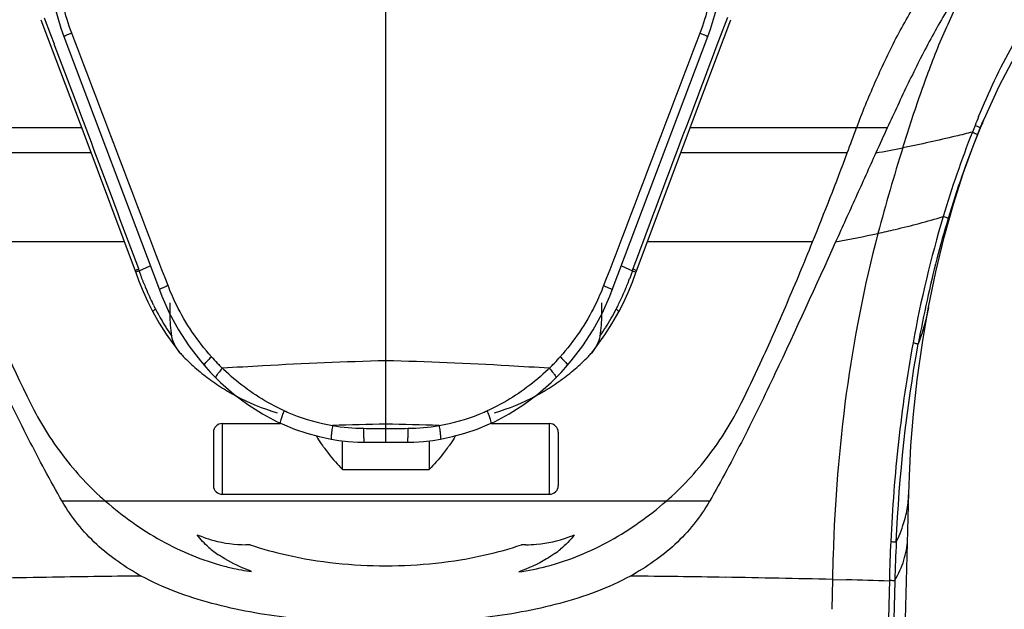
# Model space of a CAD drawing. Header units: millimetres. Extents: x -108 to 621, y -139 to 745.
# Tile 22 of 29: x 279 to 313, y 601 to 621. Entities that reach past the tile are written whole.
import ezdxf

# ---------------------------------------------------------------- set-up
doc = ezdxf.new("R2010")
doc.units = ezdxf.units.MM
doc.header["$LTSCALE"] = 23.1
doc.layers.get('0').update_dxf_attribs({"linetype": 'CONTINUOUS'})

msp = doc.modelspace()

# ---------------------------------------------------------------- linework, layer by layer
at = {"color": 9, "linetype": 'CONTINUOUS'}
for p, q in [((291.891, 606.457), (291.891, 629.381)), ((280.329, 620.514), (280.11, 621.09)), ((303.681, 621.113), (303.378, 620.313)), ((280.449, 620.197), (280.329, 620.514)), ((281.389, 617.309), (274.583, 617.309)), ((309.199, 617.309), (302.393, 617.309)), ((281.713, 616.444), (275.965, 616.444)), ((307.817, 616.444), (302.069, 616.444)), ((282.864, 613.369), (277.163, 613.369)), ((306.619, 613.369), (300.918, 613.369)), ((283.381, 612.378), (283.36, 612.439)), ((286.241, 607.104), (286.241, 604.666)), ((297.541, 604.666), (297.541, 607.104)), ((290.391, 605.517), (290.391, 606.51)), ((293.391, 606.51), (293.391, 605.517)), ((290.391, 605.517), (293.391, 605.517)), ((303.063, 604.423), (280.719, 604.423)), ((287.207, 602.921), (287.062, 602.921)), ((296.72, 602.921), (296.572, 602.921)), ((309.271, 601.707), (306.947, 509.547)), ((309.457, 601.65), (307.159, 509.533)), ((307.305, 601.722), (307.282, 600.693)), ((307.305, 601.722), (307.791, 601.71)), ((309.461, 601.692), (309.46, 601.65))]:
    msp.add_line(p, q, dxfattribs=at)
at = {"color": 7, "linetype": 'CONTINUOUS'}
for p, q in [((279.98, 621.041), (281.496, 617.024)), ((302.879, 618.601), (303.802, 621.041)), ((280.78, 620.455), (284.073, 611.717)), ((299.709, 611.717), (303.002, 620.455)), ((300.545, 612.371), (302.879, 618.601)), ((312.492, 617.5), (312.575, 617.693)), ((312.517, 617.558), (312.575, 617.693)), ((312.163, 616.68), (312.446, 617.39)), ((312.409, 617.302), (312.446, 617.39)), ((312.446, 617.39), (312.492, 617.5)), ((281.496, 617.024), (283.237, 612.371)), ((283.38, 612.378), (283.76, 612.55)), ((300.023, 612.55), (300.401, 612.378)), ((283.237, 612.371), (283.237, 612.371)), ((283.237, 612.371), (283.257, 612.314)), ((300.525, 612.314), (300.545, 612.371)), ((300.545, 612.371), (300.545, 612.371)), ((283.512, 611.659), (283.674, 611.305)), ((300.092, 611.272), (300.255, 611.625)), ((283.674, 611.305), (283.847, 610.963)), ((299.936, 610.963), (300.092, 611.272)), ((310.623, 611.118), (310.623, 611.118)), ((286.241, 607.104), (288.259, 607.104)), ((295.523, 607.104), (297.541, 607.104)), ((285.941, 606.804), (285.941, 604.951)), ((297.841, 606.804), (297.841, 604.951)), ((291.789, 606.457), (292.259, 606.458)), ((292.259, 606.458), (292.646, 606.46)), ((286.241, 604.666), (297.541, 604.666)), ((307.559, 509.533), (309.941, 604.721))]:
    msp.add_line(p, q, dxfattribs=at)
for points in [[(312.54, 617.612), (313.056, 618.747), (313.933, 620.403), (314.849, 621.859), (315.855, 623.22), (316.997, 624.544), (318.339, 625.885), (319.903, 627.234), (321.937, 628.756), (324.767, 630.589), (327.928, 632.403)], [(303.002, 620.455), (303.097, 620.718), (303.3, 621.406), (303.441, 622.095), (303.521, 622.783), (303.558, 623.356)], [(280.257, 622.855), (280.329, 622.173), (280.469, 621.459), (280.677, 620.744), (280.78, 620.455)], [(310.623, 611.118), (310.874, 612.34), (311.165, 613.541), (311.483, 614.679), (311.82, 615.73), (312.163, 616.68)], [(283.257, 612.314), (283.367, 612.016), (283.512, 611.659)], [(300.255, 611.625), (300.402, 611.981), (300.525, 612.314)], [(284.073, 611.717), (284.159, 611.497), (284.426, 610.906), (284.738, 610.335), (285.093, 609.787), (285.49, 609.266), (285.63, 609.102)], [(298.152, 609.102), (298.292, 609.266), (298.689, 609.787), (299.044, 610.335), (299.356, 610.906), (299.623, 611.497), (299.709, 611.717)], [(309.94, 604.686), (309.961, 605.29), (310.018, 606.344), (310.106, 607.423), (310.234, 608.608), (310.425, 609.97), (310.623, 611.118)], [(283.847, 610.963), (284.068, 610.571), (284.308, 610.192), (284.569, 609.824), (284.784, 609.549)], [(298.998, 609.549), (299.191, 609.795), (299.454, 610.162), (299.696, 610.54), (299.936, 610.963)], [(285.63, 609.102), (285.68, 609.045), (285.84, 608.869), (286.005, 608.699), (286.025, 608.679)], [(297.758, 608.679), (297.777, 608.699), (297.942, 608.869), (298.102, 609.045), (298.152, 609.102)], [(286.025, 608.679), (286.186, 608.522), (286.65, 608.117), (287.133, 607.755), (287.633, 607.439), (288.145, 607.167), (288.259, 607.113)], [(295.523, 607.113), (295.637, 607.167), (296.149, 607.439), (296.649, 607.755), (297.132, 608.117), (297.596, 608.522), (297.758, 608.679)], [(288.259, 607.113), (288.314, 607.088), (288.736, 606.914), (289.162, 606.768), (289.59, 606.651), (290.009, 606.564)], [(293.773, 606.564), (294.192, 606.651), (294.62, 606.768), (295.046, 606.914), (295.468, 607.088), (295.523, 607.113)], [(290.009, 606.564), (290.268, 606.524), (290.596, 606.487), (290.925, 606.466), (291.137, 606.46)], [(291.137, 606.46), (291.259, 606.459), (291.789, 606.457)], [(292.646, 606.46), (292.857, 606.466), (293.186, 606.487), (293.515, 606.524), (293.773, 606.564)]]:
    msp.add_lwpolyline(points, dxfattribs=at)
at = {"color": 9, "linetype": 'CONTINUOUS'}
for centre, radius, start, end in [((1673.704, 101.436), 1465.274, 159.26073, 159.5896), ((-1584.421, -84.093), 1993.43, 20.451463, 20.689641), ((337.185, 607.478), 26.854, 157.6374, 158.3349), ((-127.259, 780.119), 464.845, 339.38381, 339.49769), ((308.966, 610.146), 7.946, 65.3312, 65.7612), ((340.599, 605.591), 30.526, 157.4401, 157.906), ((345.633, 603.95), 36.008, 158.4774, 163.3841), ((342.634, 604.808), 32.706, 157.9758, 163.3394), ((299.587, 667.853), 52.229, 280.1642, 281.2021), ((208.815, 653.273), 105.631, 337.80446, 339.59451), ((350.471, 602.54), 41.047, 163.429, 169.6832), ((348.32, 603.102), 38.642, 163.3326, 167.652), ((299.151, 657.702), 45.096, 280.5582, 282.4566), ((291.474, 615.377), 9.418, 338.7377, 339.6974), ((292.353, 615.396), 9.467, 201.2684, 202.5242), ((292.393, 615.413), 9.51, 202.5246, 204.4039), ((291.406, 615.405), 9.491, 333.8446, 337.5432), ((291.446, 615.388), 9.448, 337.5433, 338.7373), ((292.419, 615.424), 9.539, 204.4039, 206.0963), ((291.538, 614.992), 8.557, 206.0918, 206.5163), ((291.511, 614.98), 8.528, 206.5265, 207.4314), ((291.511, 615.353), 9.375, 332.6855, 333.8436), ((352.278, 602.196), 42.702, 167.6007, 169.6746), ((291.479, 614.943), 8.482, 207.3088, 207.5344), ((291.532, 614.971), 8.542, 207.5341, 212.1622), ((292.255, 614.968), 8.536, 327.8386, 330.2714), ((292.245, 614.974), 8.548, 330.2664, 332.6863), ((291.518, 614.963), 8.527, 212.1672, 214.5986), ((292.268, 614.96), 8.521, 325.4013, 327.8333), ((291.886, 614.774), 8.061, 221.7475, 222.2026), ((291.91, 614.761), 8.042, 317.7993, 318.2557), ((291.76, 614.659), 7.89, 222.2007, 224.4036), ((291.605, 614.507), 7.674, 224.4001, 225.7544), ((295.575, 466.999), 142.317, 93.19273, 93.75633), ((296.163, 456.572), 152.76, 91.60243, 93.19514), ((287.435, 451.664), 157.672, 86.83758, 88.38066), ((288.097, 464.984), 144.335, 86.25237, 86.80809), ((292.161, 614.523), 7.696, 314.2494, 315.6016), ((292.027, 614.654), 7.884, 315.5985, 317.801), ((291.501, 614.382), 7.511, 225.6593, 226.0966), ((292.265, 614.4), 7.535, 313.8959, 314.3311), ((291.302, 614.016), 7.096, 245.7703, 246.1643), ((291.286, 613.981), 7.057, 246.1629, 248.1805), ((291.224, 613.816), 6.882, 248.1562, 260.2148), ((292.558, 613.816), 6.881, 279.7816, 291.8291), ((292.496, 613.98), 7.057, 291.8049, 293.8382), ((292.48, 614.016), 7.096, 293.8368, 294.2297), ((297.104, 387.182), 219.966, 91.35794, 91.83656), ((291.188, 613.646), 6.707, 260.2701, 269.4329), ((286.332, 373.863), 233.289, 88.1834, 88.63453), ((292.594, 613.645), 6.707, 270.542, 279.7242), ((291.889, 687.997), 81.062, 269.45732, 270.00136), ((291.893, 688.001), 81.066, 269.99865, 270.5406), ((306.29, 604.786), 3.651, 354.5043, 358.4333), ((306.211, 604.794), 3.73, 350.0838, 354.4958), ((306.066, 604.82), 3.878, 345.7764, 350.0767), ((305.857, 604.873), 4.093, 341.6224, 345.7704), ((288.554, 611.327), 8.664, 248.496, 250.0298), ((295.24, 611.296), 8.631, 289.9627, 291.4216), ((305.513, 604.991), 4.457, 336.6746, 341.5846), ((290.986, 613.971), 11.678, 251.12, 257.5462), ((292.778, 614.009), 11.719, 282.4982, 288.8911), ((369.601, 600.178), 60.349, 177.28843, 178.54805), ((371.954, 600.11), 62.513, 177.33667, 178.54955), ((305.203, 605.124), 4.795, 333.903, 336.6796), ((288.185, 605.613), 3.677, 229.1715, 236.2269), ((295.584, 605.608), 3.677, 305.6427, 309.4626), ((379.524, 600.121), 72.237, 178.07542, 178.73028), ((295.35, 610.221), 8.313, 277.7953, 284.6911), ((287.736, 130.925), 470.931, 90.91914, 91.36989), ((290.382, -32.795), 634.673, 90.625681, 90.920903), ((293.642, -14.845), 616.721, 89.0748, 89.378616), ((296.872, 172.266), 429.583, 88.60842, 89.10255), ((303.998, 452.628), 149.13, 87.97396, 88.54253)]:
    msp.add_arc(centre, radius, start, end, dxfattribs=at)
at = {"color": 7, "linetype": 'CONTINUOUS'}
for centre, radius, start, end in [((339.418, 606.082), 29.247, 156.898, 157.2526), ((448.3, 553.212), 153.158, 155.26007, 155.61591), ((339.664, 605.979), 29.513, 157.2524, 157.439), ((286.245, 610.739), 1.885, 219.1397, 224.389), ((290.174, 614.583), 7.381, 224.38, 229.3004), ((293.608, 614.583), 7.381, 310.699, 315.6195), ((297.536, 610.739), 1.885, 315.6091, 320.8599), ((290.224, 614.641), 7.458, 229.2972, 234.1471), ((293.558, 614.641), 7.458, 305.8522, 310.7021), ((290.258, 614.689), 7.517, 234.1529, 238.9976), ((293.524, 614.689), 7.517, 301.0018, 305.8464), ((290.289, 614.74), 7.576, 238.9948, 241.8568), ((290.331, 614.826), 7.672, 241.8856, 253.3744), ((293.451, 614.826), 7.672, 286.625, 298.1146), ((293.493, 614.74), 7.577, 298.1433, 301.0046), ((286.241, 606.804), 0.3, 90, 180), ((297.541, 606.804), 0.3, 0, 90), ((294.155, 609.536), 5.478, 215.6312, 216.8192), ((289.625, 609.538), 5.481, 323.1808, 324.3639)]:
    msp.add_arc(centre, radius, start, end, dxfattribs=at)
at = {"color": 9, "linetype": 'CONTINUOUS'}
for points, knots in [([(312.351, 617.695), (312.698, 618.539), (313.481, 620.193), (314.953, 622.51), (316.73, 624.603), (318.741, 626.467), (320.911, 628.139), (323.946, 630.168), (326.323, 631.529), (327.924, 632.403)], [0, 0, 0, 0, 0.12505, 0.250081, 0.37507, 0.500088, 0.625098, 0.75009, 1, 1, 1, 1]), ([(281.047, 620.578), (280.814, 621.199), (280.496, 622.496), (280.572, 624.488), (281.21, 626.352), (281.967, 627.421), (282.412, 627.884)], [0, 0, 0, 0, 0.254231, 0.50588, 0.753783, 1, 1, 1, 1]), ([(301.37, 627.884), (301.815, 627.421), (302.572, 626.352), (303.211, 624.488), (303.286, 622.496), (302.968, 621.199), (302.735, 620.578)], [0, 0, 0, 0, 0.246216, 0.49412, 0.745771, 1, 1, 1, 1]), ([(308.144, 617.309), (308.336, 617.835), (308.763, 618.874), (309.482, 620.398), (310.315, 621.871), (310.97, 622.79), (311.309, 623.24)], [0, 0, 0, 0, 0.249047, 0.49893, 0.749307, 1, 1, 1, 1]), ([(309.734, 616.619), (309.917, 617.202), (310.294, 618.359), (310.92, 620.065), (311.654, 621.712), (312.26, 622.743), (312.587, 623.24)], [0, 0, 0, 0, 0.253269, 0.50489, 0.753354, 1, 1, 1, 1]), ([(281.047, 620.578), (281.01, 620.563), (280.944, 620.536), (280.868, 620.503), (280.823, 620.481), (280.799, 620.47), (280.788, 620.463), (280.78, 620.457), (280.78, 620.455)], [0, 0, 0, 0, 0.406863, 0.724952, 0.841637, 0.926993, 0.979528, 1, 1, 1, 1]), ([(284.374, 611.864), (283.813, 613.314), (282.709, 616.22), (281.6, 619.124), (281.047, 620.578)], [0, 0, 0, 0, 0.499789, 1, 1, 1, 1]), ([(302.735, 620.578), (302.182, 619.124), (301.073, 616.22), (299.969, 613.314), (299.408, 611.864)], [0, 0, 0, 0, 0.500211, 1, 1, 1, 1]), ([(302.735, 620.578), (302.772, 620.563), (302.838, 620.536), (302.914, 620.503), (302.96, 620.482), (302.983, 620.47), (302.994, 620.463), (303.003, 620.457), (303.002, 620.455)], [0, 0, 0, 0, 0.406778, 0.724835, 0.841529, 0.926912, 0.979488, 1, 1, 1, 1]), ([(312.409, 617.302), (312.41, 617.305), (312.393, 617.311), (312.375, 617.325), (312.332, 617.344), (312.301, 617.358), (312.283, 617.367)], [0, 0, 0, 0, 0.06877, 0.259772, 0.571682, 1, 1, 1, 1]), ([(312.136, 617.16), (311.946, 617.113), (311.149, 616.918), (310.347, 616.741), (309.734, 616.619)], [0, 0, 0, 0, 0.237999, 1, 1, 1, 1]), ([(312.136, 617.16), (312.145, 617.156), (312.178, 617.141), (312.211, 617.126), (312.234, 617.115)], [0, 0, 0, 0, 0.283212, 1, 1, 1, 1]), ([(312.234, 617.115), (312.244, 617.111), (312.269, 617.099), (312.295, 617.087), (312.31, 617.077)], [0, 0, 0, 0, 0.357021, 1, 1, 1, 1]), ([(309.734, 616.619), (309.581, 616.137), (309.289, 615.155), (309.01, 614.169), (308.878, 613.667)], [0, 0, 0, 0, 0.49343, 1, 1, 1, 1]), ([(308.878, 613.667), (309.078, 613.711), (309.833, 613.884), (310.583, 614.079), (311.129, 614.246)], [0, 0, 0, 0, 0.263834, 1, 1, 1, 1]), ([(311.301, 614.185), (311.298, 614.189), (311.28, 614.193), (311.249, 614.207), (311.195, 614.224), (311.153, 614.238), (311.129, 614.246)], [0, 0, 0, 0, 0.078925, 0.274541, 0.583683, 1, 1, 1, 1]), ([(308.878, 613.667), (308.402, 611.85), (307.675, 608.161), (307.391, 604.416), (307.328, 602.547)], [0, 0, 0, 0, 0.501288, 1, 1, 1, 1]), ([(277.163, 613.369), (277.354, 612.897), (278.126, 611.023), (278.951, 609.17), (279.622, 607.81)], [0, 0, 0, 0, 0.251352, 1, 1, 1, 1]), ([(304.16, 607.809), (304.383, 608.261), (304.929, 609.401), (305.748, 611.255), (306.333, 612.661), (306.619, 613.369)], [0, 0, 0, 0, 0.248656, 0.623331, 1, 1, 1, 1]), ([(300.422, 612.439), (300.44, 612.431), (300.471, 612.418), (300.512, 612.398), (300.532, 612.385), (300.546, 612.375), (300.545, 612.371)], [0, 0, 0, 0, 0.410116, 0.722203, 0.919961, 1, 1, 1, 1]), ([(283.237, 612.371), (283.236, 612.374), (283.245, 612.382), (283.259, 612.392), (283.286, 612.407), (283.308, 612.417), (283.32, 612.422)], [0, 0, 0, 0, 0.08422, 0.279724, 0.587912, 1, 1, 1, 1]), ([(283.381, 612.378), (283.363, 612.37), (283.332, 612.358), (283.291, 612.339), (283.271, 612.327), (283.256, 612.318), (283.257, 612.314)], [0, 0, 0, 0, 0.412983, 0.726409, 0.92343, 1, 1, 1, 1]), ([(283.531, 611.962), (283.505, 612.028), (283.468, 612.128), (283.419, 612.261), (283.399, 612.33), (283.384, 612.362)], [0, 0, 0, 0, 0.499485, 0.749333, 1, 1, 1, 1]), ([(300.401, 612.378), (300.399, 612.366), (300.389, 612.344), (300.375, 612.299), (300.347, 612.221), (300.323, 612.154), (300.307, 612.109)], [0, 0, 0, 0, 0.125103, 0.250063, 0.500108, 1, 1, 1, 1]), ([(300.401, 612.378), (300.419, 612.37), (300.45, 612.357), (300.491, 612.338), (300.511, 612.326), (300.526, 612.317), (300.525, 612.314)], [0, 0, 0, 0, 0.412468, 0.725592, 0.922639, 1, 1, 1, 1]), ([(284.374, 611.864), (284.332, 611.847), (284.258, 611.816), (284.172, 611.778), (284.12, 611.751), (284.093, 611.736), (284.08, 611.727), (284.072, 611.719), (284.073, 611.717)], [0, 0, 0, 0, 0.40054, 0.717694, 0.835363, 0.922215, 0.976562, 1, 1, 1, 1]), ([(285.872, 609.406), (285.392, 609.944), (284.846, 610.756), (284.46, 611.638), (284.374, 611.864)], [0, 0, 0, 0, 0.748621, 1, 1, 1, 1]), ([(299.408, 611.864), (299.322, 611.638), (298.936, 610.756), (298.39, 609.944), (297.91, 609.406)], [0, 0, 0, 0, 0.251378, 1, 1, 1, 1]), ([(299.408, 611.864), (299.45, 611.847), (299.525, 611.816), (299.611, 611.778), (299.663, 611.751), (299.689, 611.736), (299.703, 611.727), (299.71, 611.719), (299.709, 611.717)], [0, 0, 0, 0, 0.400589, 0.717757, 0.835415, 0.922246, 0.976566, 1, 1, 1, 1]), ([(310.623, 611.118), (310.603, 611.012), (310.513, 610.582), (310.383, 610.16), (310.267, 609.85)], [0, 0, 0, 0, 0.246054, 1, 1, 1, 1]), ([(283.847, 610.963), (283.845, 610.967), (283.852, 610.981), (283.882, 611.01), (283.916, 611.034), (283.942, 611.052)], [0, 0, 0, 0, 0.094799, 0.292318, 1, 1, 1, 1]), ([(299.84, 611.052), (299.866, 611.034), (299.9, 611.01), (299.93, 610.981), (299.937, 610.967), (299.936, 610.963)], [0, 0, 0, 0, 0.707682, 0.905201, 1, 1, 1, 1]), ([(310.088, 609.891), (309.879, 608.759), (309.55, 606.479), (309.372, 604.182), (309.32, 603.033)], [0, 0, 0, 0, 0.499991, 1, 1, 1, 1]), ([(310.088, 609.891), (310.112, 609.886), (310.155, 609.877), (310.209, 609.865), (310.244, 609.856), (310.262, 609.853), (310.267, 609.85)], [0, 0, 0, 0, 0.405886, 0.711365, 0.910492, 1, 1, 1, 1]), ([(285.63, 609.102), (285.622, 609.111), (285.643, 609.158), (285.687, 609.215), (285.769, 609.308), (285.835, 609.372), (285.872, 609.406)], [0, 0, 0, 0, 0.092249, 0.300421, 0.613744, 1, 1, 1, 1]), ([(297.91, 609.406), (297.947, 609.372), (298.013, 609.308), (298.095, 609.215), (298.139, 609.158), (298.16, 609.111), (298.152, 609.102)], [0, 0, 0, 0, 0.386248, 0.699563, 0.907731, 1, 1, 1, 1]), ([(286.251, 609.01), (286.215, 608.972), (286.153, 608.902), (286.075, 608.801), (286.034, 608.738), (286.016, 608.688), (286.025, 608.679)], [0, 0, 0, 0, 0.3846, 0.698074, 0.906989, 1, 1, 1, 1]), ([(288.39, 607.545), (288.196, 607.632), (287.439, 608.015), (286.75, 608.53), (286.292, 608.97)], [0, 0, 0, 0, 0.250855, 1, 1, 1, 1]), ([(297.49, 608.97), (297.032, 608.53), (296.343, 608.015), (295.586, 607.632), (295.392, 607.545)], [0, 0, 0, 0, 0.749145, 1, 1, 1, 1]), ([(297.531, 609.01), (297.567, 608.972), (297.629, 608.902), (297.707, 608.801), (297.748, 608.738), (297.767, 608.688), (297.758, 608.679)], [0, 0, 0, 0, 0.384586, 0.698053, 0.906974, 1, 1, 1, 1]), ([(279.622, 607.81), (279.941, 607.172), (280.696, 605.948), (281.675, 604.893), (282.215, 604.423)], [0, 0, 0, 0, 0.499146, 1, 1, 1, 1]), ([(301.567, 604.423), (302.107, 604.892), (303.086, 605.948), (303.841, 607.172), (304.16, 607.809)], [0, 0, 0, 0, 0.500853, 1, 1, 1, 1]), ([(288.259, 607.113), (288.255, 607.115), (288.25, 607.131), (288.255, 607.175), (288.278, 607.264), (288.325, 607.393), (288.366, 607.492), (288.39, 607.545)], [0, 0, 0, 0, 0.030897, 0.090145, 0.302012, 0.618618, 1, 1, 1, 1]), ([(295.523, 607.113), (295.527, 607.115), (295.532, 607.131), (295.527, 607.175), (295.504, 607.264), (295.457, 607.393), (295.416, 607.492), (295.392, 607.545)], [0, 0, 0, 0, 0.03084, 0.090112, 0.302015, 0.61864, 1, 1, 1, 1]), ([(290.054, 607.035), (290.044, 606.972), (290.026, 606.86), (290.01, 606.729), (290.003, 606.649), (290.001, 606.606), (290.002, 606.582), (290.005, 606.565), (290.009, 606.564)], [0, 0, 0, 0, 0.401783, 0.716263, 0.827775, 0.915556, 0.974588, 1, 1, 1, 1]), ([(293.727, 607.035), (293.738, 606.975), (293.756, 606.865), (293.772, 606.734), (293.779, 606.65), (293.781, 606.606), (293.78, 606.582), (293.777, 606.565), (293.773, 606.564)], [0, 0, 0, 0, 0.383462, 0.704585, 0.827248, 0.918738, 0.976169, 1, 1, 1, 1]), ([(291.124, 606.939), (291.123, 606.877), (291.123, 606.788), (291.125, 606.675), (291.126, 606.603), (291.128, 606.546), (291.129, 606.5), (291.134, 606.479), (291.134, 606.46), (291.137, 606.46)], [0, 0, 0, 0, 0.385098, 0.557674, 0.7083, 0.831658, 0.923306, 0.979913, 1, 1, 1, 1]), ([(292.646, 606.46), (292.649, 606.46), (292.648, 606.48), (292.653, 606.5), (292.654, 606.545), (292.656, 606.598), (292.657, 606.667), (292.659, 606.782), (292.658, 606.874), (292.658, 606.939)], [0, 0, 0, 0, 0.021673, 0.079963, 0.16785, 0.279846, 0.423305, 0.596316, 1, 1, 1, 1]), ([(282.215, 604.423), (282.809, 603.91), (283.772, 603.215), (285.192, 602.533), (285.94, 602.279), (286.324, 602.18)], [0, 0, 0, 0, 0.498884, 0.74835, 1, 1, 1, 1]), ([(297.458, 602.18), (297.842, 602.279), (298.59, 602.533), (300.01, 603.215), (300.974, 603.91), (301.567, 604.423)], [0, 0, 0, 0, 0.251653, 0.501118, 1, 1, 1, 1]), ([(285.595, 603.183), (285.711, 603.14), (286.186, 602.988), (286.687, 602.923), (287.062, 602.921)], [0, 0, 0, 0, 0.248631, 1, 1, 1, 1]), ([(296.72, 602.921), (296.846, 602.922), (297.344, 602.945), (297.838, 603.054), (298.187, 603.183)], [0, 0, 0, 0, 0.251866, 1, 1, 1, 1]), ([(309.32, 603.033), (309.364, 603.029), (309.426, 603.022), (309.49, 603.021), (309.509, 603.015)], [0, 0, 0, 0, 0.696894, 1, 1, 1, 1]), ([(309.461, 601.692), (309.59, 601.913), (309.798, 602.365), (309.888, 602.856), (309.898, 603.093)], [0, 0, 0, 0, 0.518504, 1, 1, 1, 1]), ([(297.727, 602.62), (297.633, 602.552), (297.24, 602.296), (296.809, 602.104), (296.478, 601.985)], [0, 0, 0, 0, 0.247268, 1, 1, 1, 1]), ([(287.258, 601.998), (287.16, 602.035), (286.773, 602.19), (286.401, 602.385), (286.141, 602.556)], [0, 0, 0, 0, 0.252562, 1, 1, 1, 1]), ([(288.468, 602.568), (289.587, 602.314), (291.891, 602.077), (294.195, 602.314), (295.314, 602.568)], [0, 0, 0, 0, 0.5, 1, 1, 1, 1]), ([(286.324, 602.18), (286.4, 602.159), (286.708, 602.082), (287.021, 602.026), (287.258, 601.998)], [0, 0, 0, 0, 0.248775, 1, 1, 1, 1]), ([(309.271, 601.707), (309.297, 601.707), (309.34, 601.693), (309.397, 601.683), (309.435, 601.692), (309.455, 601.691), (309.461, 601.692)], [0, 0, 0, 0, 0.395965, 0.696269, 0.899846, 1, 1, 1, 1])]:
    msp.add_open_spline(points, degree=3, knots=knots, dxfattribs=at)
at = {"color": 7, "linetype": 'CONTINUOUS'}
for points, knots in [([(312.587, 623.24), (312.227, 622.795), (311.551, 621.87), (310.684, 620.389), (309.918, 618.858), (309.438, 617.825), (309.199, 617.309)], [0, 0, 0, 0, 0.250657, 0.501014, 0.750922, 1, 1, 1, 1]), ([(308.804, 616.444), (308.571, 615.931), (308.114, 614.903), (307.646, 613.881), (307.414, 613.369)], [0, 0, 0, 0, 0.500777, 1, 1, 1, 1]), ([(280.719, 604.423), (280.308, 605.134), (279.533, 606.59), (278.084, 609.574), (277.057, 611.849), (276.368, 613.369)], [0, 0, 0, 0, 0.24765, 0.496862, 1, 1, 1, 1]), ([(307.414, 613.369), (306.726, 611.849), (305.698, 609.574), (304.249, 606.59), (303.474, 605.134), (303.063, 604.423)], [0, 0, 0, 0, 0.503138, 0.75235, 1, 1, 1, 1]), ([(284.784, 609.549), (284.716, 609.633), (284.595, 609.811), (284.513, 610.016), (284.5, 610.122)], [0, 0, 0, 0, 0.502421, 1, 1, 1, 1]), ([(299.282, 610.122), (299.269, 610.016), (299.187, 609.811), (299.067, 609.633), (298.998, 609.549)], [0, 0, 0, 0, 0.497579, 1, 1, 1, 1]), ([(289.486, 606.686), (289.5, 606.658), (289.566, 606.541), (289.642, 606.429), (289.702, 606.345)], [0, 0, 0, 0, 0.232096, 1, 1, 1, 1]), ([(294.297, 606.686), (294.282, 606.658), (294.216, 606.541), (294.14, 606.429), (294.08, 606.344)], [0, 0, 0, 0, 0.232091, 1, 1, 1, 1]), ([(289.769, 606.253), (289.817, 606.189), (290.014, 605.936), (290.227, 605.694), (290.391, 605.517)], [0, 0, 0, 0, 0.247208, 1, 1, 1, 1]), ([(294.013, 606.253), (293.965, 606.189), (293.768, 605.936), (293.556, 605.694), (293.391, 605.517)], [0, 0, 0, 0, 0.247208, 1, 1, 1, 1]), ([(285.941, 604.951), (285.941, 604.878), (286.009, 604.723), (286.165, 604.666), (286.241, 604.666)], [0, 0, 0, 0, 0.491089, 1, 1, 1, 1]), ([(297.541, 604.666), (297.617, 604.666), (297.773, 604.723), (297.841, 604.878), (297.841, 604.951)], [0, 0, 0, 0, 0.509009, 1, 1, 1, 1]), ([(283.451, 601.84), (282.899, 602.14), (281.846, 602.868), (281.037, 603.871), (280.719, 604.423)], [0, 0, 0, 0, 0.496581, 1, 1, 1, 1]), ([(303.063, 604.423), (302.745, 603.871), (301.936, 602.868), (300.883, 602.14), (300.331, 601.84)], [0, 0, 0, 0, 0.503419, 1, 1, 1, 1]), ([(288.54, 600.399), (287.648, 600.506), (285.9, 600.814), (284.218, 601.425), (283.451, 601.84)], [0, 0, 0, 0, 0.50783, 1, 1, 1, 1]), ([(300.331, 601.84), (299.565, 601.425), (297.882, 600.814), (296.135, 600.506), (295.242, 600.399)], [0, 0, 0, 0, 0.49217, 1, 1, 1, 1])]:
    msp.add_open_spline(points, degree=3, knots=knots, dxfattribs=at)
at = {"color": 9, "linetype": 'CONTINUOUS'}
for points in [[(312.229, 617.392), (312.198, 617.314), (312.166, 617.237), (312.136, 617.16)], [(283.32, 612.422), (283.333, 612.428), (283.347, 612.433), (283.36, 612.439)], [(300.401, 612.378), (300.408, 612.398), (300.416, 612.418), (300.422, 612.439)], [(283.384, 612.362), (283.382, 612.367), (283.38, 612.372), (283.38, 612.378)], [(309.509, 603.015), (309.616, 605.305), (309.856, 607.595), (310.267, 609.85)], [(285.781, 602.831), (285.632, 602.96), (285.495, 603.106), (285.378, 603.265)], [(298.393, 603.261), (298.257, 603.079), (298.097, 602.913), (297.921, 602.769)]]:
    msp.add_open_spline(points, degree=3, dxfattribs=at)
at = {"color": 7, "linetype": 'CONTINUOUS'}
for points in [[(284.444, 610.872), (284.441, 611.005), (284.443, 611.137), (284.446, 611.269)], [(299.336, 611.269), (299.339, 611.137), (299.341, 611.005), (299.338, 610.872)], [(284.5, 610.122), (284.469, 610.371), (284.449, 610.621), (284.444, 610.872)], [(299.338, 610.872), (299.333, 610.621), (299.313, 610.371), (299.282, 610.122)]]:
    msp.add_open_spline(points, degree=3, dxfattribs=at)

doc.saveas('drawing.dxf')
